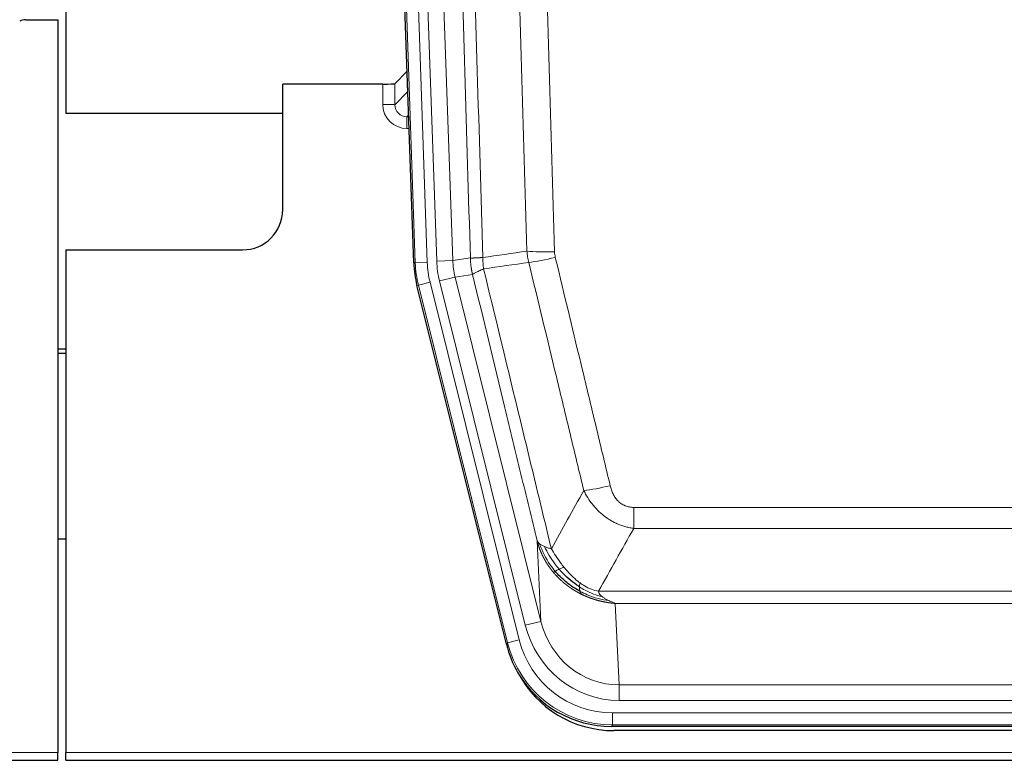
# Model space of a CAD drawing. Header units: millimetres. Extents: x 0 to 29700, y -16 to 21000.
# Tile 12 of 256: x 3577 to 3822, y 9272 to 9457. Entities that reach past the tile are written whole.
import ezdxf

# ---------------------------------------------------------------- set-up
doc = ezdxf.new("R2010")
doc.units = ezdxf.units.MM
doc.layers.add('1', color=7, linetype='Continuous', true_color=0xffffff)

msp = doc.modelspace()

# ---------------------------------------------------------------- linework, layer by layer
at = {"layer": '1', "color": 2, "linetype": 'Continuous', "lineweight": 25}
for p, q in [((3588.013, 9856.803), (3588.013, 9433.292)), ((3674.609, 9396.027), (3661.491, 9771.672)), ((3578.056, 9456.542), (3586.013, 9456.542)), ((3586.013, 9456.542), (3586.013, 9274.262)), ((3672.942, 9443.764), (3669.915, 9440.629)), ((3666.916, 9440.528), (3642.013, 9440.528)), ((3642.013, 9409.292), (3642.013, 9440.528)), ((3588.013, 9433.292), (3642.012, 9433.292)), ((3588.013, 9399.292), (3632.013, 9399.292)), ((3588.013, 9399.292), (3588.013, 9274.262)), ((3697.648, 9301.188), (3675.393, 9390.445)), ((3588.013, 9374.56), (3586.013, 9374.56)), ((3586.013, 9373.56), (3588.013, 9373.56)), ((3588.031, 9327.292), (3586.024, 9327.292)), ((3940.216, 9280.748), (3723.81, 9280.748)), ((3939.625, 9279.705), (3724.402, 9279.705)), ((3586.013, 9272.315), (3586.013, 9274.262)), ((3588.013, 9272.315), (3588.013, 9274.262)), ((3098.013, 9272.315), (3586.013, 9272.315)), ((3588.013, 9272.315), (4076.013, 9272.315))]:
    msp.add_line(p, q, dxfattribs=at)
at = {"layer": '1', "color": 4, "linetype": 'Continuous', "lineweight": 13}
for p, q in [((3674.982, 9396.08), (3661.872, 9771.523)), ((3664.866, 9771.627), (3677.977, 9396.184)), ((3667.257, 9770.685), (3680.324, 9396.514)), ((3671.249, 9770.824), (3684.316, 9396.653)), ((3666.906, 9435.48), (3666.916, 9440.528)), ((3669.915, 9440.629), (3669.904, 9435.398)), ((3669.904, 9435.398), (3673.118, 9438.726)), ((3673.324, 9432.833), (3672.897, 9432.391)), ((3672.897, 9432.391), (3672.897, 9429.471)), ((3672.897, 9432.391), (3673.339, 9432.391)), ((3672.897, 9429.471), (3673.441, 9429.471)), ((3674.609, 9396.027), (3674.982, 9396.08)), ((3677.977, 9396.184), (3674.982, 9396.08)), ((3680.324, 9396.514), (3684.316, 9396.653)), ((3684.316, 9396.653), (3688.692, 9397.268)), ((3678.674, 9391.222), (3675.767, 9390.498)), ((3678.674, 9391.222), (3700.848, 9302.288)), ((3681.021, 9391.552), (3684.897, 9392.519)), ((3702.373, 9305.914), (3681.021, 9391.552)), ((3689.249, 9393.13), (3684.897, 9392.519)), ((3684.897, 9392.519), (3706.249, 9306.881)), ((3675.767, 9390.498), (3675.393, 9390.445)), ((3697.941, 9301.563), (3675.767, 9390.498)), ((3729.342, 9329.994), (3729.342, 9335.235)), ((3729.342, 9335.235), (3934.684, 9335.235)), ((3934.684, 9329.994), (3729.342, 9329.994)), ((3706.249, 9306.881), (3705.291, 9326.936)), ((3720.61, 9314.375), (3943.416, 9314.375)), ((3724.723, 9311.345), (3725.692, 9291.066)), ((3939.303, 9311.345), (3724.723, 9311.345)), ((3702.373, 9305.914), (3706.249, 9306.881)), ((3697.648, 9301.188), (3697.941, 9301.563)), ((3700.848, 9302.288), (3697.941, 9301.563)), ((3725.692, 9287.202), (3725.692, 9291.066)), ((3725.692, 9291.066), (3938.335, 9291.066)), ((3938.335, 9287.202), (3725.692, 9287.202)), ((3724.103, 9281.123), (3724.103, 9284.119)), ((3724.103, 9284.119), (3939.923, 9284.119)), ((3724.103, 9281.123), (3723.81, 9280.748)), ((3939.923, 9281.123), (3724.103, 9281.123)), ((3098.013, 9274.262), (3586.013, 9274.262)), ((3588.013, 9274.262), (4076.013, 9274.262))]:
    msp.add_line(p, q, dxfattribs=at)
at = {"layer": '1', "color": 2, "linetype": 'Continuous', "lineweight": 25}
msp.add_arc((3632.013, 9409.292), 10, 270, 0, dxfattribs=at)
for centre, major_axis, ratio, start_param, end_param in [((3578.059, 9453.538), (0.923, -2.86), 0.9982885, 2.8298327, 3.3530369), ((3666.916, 9440.633), (-3, 0), 0.0349646, 1.5706703, 3.1078402), ((3701.629, 9396.978, 0), (26.774, 3.763), 0.9986144, 3.0370169, 3.2461684), ((3723.868, 9307.785, 0), (16.66, 21.323), 0.9977958, 2.4794378, 2.7643876), ((3724.427, 9306.721), (16.639, 21.297), 0.9990195, 2.7203481, 3.8043419), ((3723.868, 9307.785, 0), (16.66, 21.323), 0.9977958, 2.7643876, 3.8037475)]:
    msp.add_ellipse(centre, major_axis=major_axis, ratio=ratio, start_param=start_param, end_param=end_param, dxfattribs=at)
at = {"layer": '1', "color": 4, "linetype": 'Continuous', "lineweight": 13}
for centre, major_axis, ratio, start_param, end_param in [((3672.909, 9435.48), (-3.237, -5.067), 0.9977321, 5.2798208, 6.8506171), ((3666.906, 9435.402), (-3, 0.006), 0.0261769, 3.175273, 4.7124429), ((3672.909, 9435.402), (-1.726, -2.474), 0.9943829, 5.3201387, 6.890935), ((3709.646, 9399.973), (-9.996, -0.288), 0.1133347, 0.8101184, 1.5675278), ((3701.995, 9397.03), (-26.766, -3.762), 0.9989218, 6.1786096, 6.387761), ((3701.995, 9397.03, 0), (23.799, 3.345), 0.9986144, 3.0370169, 3.2461684), ((3704.342, 9397.36), (-23.799, -3.345), 0.9986144, 6.1786096, 6.387761), ((3704.342, 9397.36), (-19.844, -2.789), 0.9980617, 6.1786096, 6.387761), ((3709.834, 9398.567), (-9.719, -2.353), 0.1107863, 0.7983441, 1.5439815), ((3723.495, 9341.993), (-9.722, -2.342), 0.1329353, 0.7958322, 1.5387903), ((3725.612, 9312.049, 0), (1.185, -24.82), 0.9658521, 4.9157844, 6.2370968), ((3725.612, 9312.049), (1.001, -20.961), 0.9530564, 4.9157844, 6.2370968), ((3724.154, 9308.152), (-16.651, -21.313), 0.9982842, 5.6210305, 6.9453401), ((3724.154, 9308.152, 0), (14.809, 18.954), 0.9977958, 2.4794378, 3.8037475)]:
    msp.add_ellipse(centre, major_axis=major_axis, ratio=ratio, start_param=start_param, end_param=end_param, dxfattribs=at)
for points, knots in [([(3688.692, 9397.268), (3688.248, 9412.679), (3687.342, 9443.524), (3685.935, 9489.866), (3684.965, 9520.809), (3684.41, 9538.229), (3684.349, 9540.164), (3684.225, 9544.036), (3684.039, 9549.844), (3683.602, 9563.397), (3683.223, 9575.018), (3682.906, 9584.705), (3682.842, 9586.642), (3682.714, 9590.517), (3682.522, 9596.329), (3682.072, 9609.891), (3681.682, 9621.516), (3680.896, 9644.764), (3679.832, 9675.763), (3678.191, 9722.26), (3677.067, 9753.258), (3676.497, 9768.757)], [0, 0, 0, 0, 0.125, 0.25, 0.375, 0.375, 0.390625, 0.390625, 0.40625, 0.4375, 0.5, 0.5, 0.515625, 0.515625, 0.53125, 0.5625, 0.625, 0.625, 0.75, 0.875, 1, 1, 1, 1]), ([(3679.553, 9770.233), (3680.124, 9754.678), (3681.252, 9723.568), (3682.897, 9676.904), (3683.963, 9645.793), (3684.752, 9622.461), (3685.143, 9610.794), (3685.594, 9597.184), (3685.787, 9591.351), (3685.915, 9587.462), (3685.979, 9585.517), (3686.298, 9575.796), (3686.677, 9564.132), (3687.115, 9550.53), (3687.302, 9544.701), (3687.426, 9540.815), (3687.488, 9538.872), (3688.044, 9521.39), (3689.017, 9490.333), (3690.427, 9443.823), (3691.336, 9412.865), (3691.782, 9397.399)], [0, 0, 0, 0, 0.125, 0.25, 0.375, 0.375, 0.4375, 0.46875, 0.484375, 0.484375, 0.5, 0.5, 0.5625, 0.59375, 0.609375, 0.609375, 0.625, 0.625, 0.75, 0.875, 1, 1, 1, 1]), ([(3702.779, 9398.954), (3702.34, 9414.173), (3701.449, 9444.635), (3700.527, 9475.144), (3699.824, 9498.044), (3699.588, 9505.681), (3699.111, 9520.959), (3698.871, 9528.602), (3698.145, 9551.537), (3697.653, 9566.834), (3697.029, 9585.964), (3696.903, 9589.79), (3696.652, 9597.442), (3696.273, 9608.92), (3695.89, 9620.398), (3695.118, 9643.354), (3694.074, 9673.963), (3692.465, 9719.878), (3691.363, 9750.488), (3690.804, 9765.794)], [0, 0, 0, 0, 0.125, 0.25, 0.25, 0.3125, 0.3125, 0.375, 0.375, 0.5, 0.5, 0.53125, 0.53125, 0.5625, 0.625, 0.625, 0.75, 0.875, 1, 1, 1, 1]), ([(3697.688, 9766.137), (3698.245, 9750.813), (3699.346, 9720.164), (3700.953, 9674.192), (3701.996, 9643.545), (3702.766, 9620.56), (3703.149, 9609.068), (3703.527, 9597.575), (3703.779, 9589.914), (3703.904, 9586.083), (3704.527, 9566.929), (3705.019, 9551.613), (3705.744, 9528.649), (3705.984, 9520.997), (3706.46, 9505.7), (3706.695, 9498.054), (3707.398, 9475.125), (3708.318, 9444.577), (3709.208, 9414.077), (3709.646, 9398.839)], [0, 0, 0, 0, 0.125, 0.25, 0.375, 0.375, 0.4375, 0.46875, 0.46875, 0.5, 0.5, 0.625, 0.625, 0.6875, 0.6875, 0.75, 0.75, 0.875, 1, 1, 1, 1]), ([(3709.834, 9397.428), (3709.778, 9397.66), (3709.734, 9397.893), (3709.672, 9398.364), (3709.653, 9398.601), (3709.646, 9398.839)], [0, 0, 0, 0, 0.5, 0.5, 1, 1, 1, 1]), ([(3688.692, 9397.268), (3688.693, 9397.268), (3688.695, 9397.268), (3688.698, 9397.268), (3688.702, 9397.268), (3688.705, 9397.267), (3688.709, 9397.267), (3688.713, 9397.267), (3688.717, 9397.266), (3688.722, 9397.266), (3688.727, 9397.266), (3688.732, 9397.266), (3688.737, 9397.265), (3688.743, 9397.265), (3688.749, 9397.265), (3688.755, 9397.265), (3688.761, 9397.264), (3688.768, 9397.264), (3688.775, 9397.264), (3688.782, 9397.264), (3688.789, 9397.264), (3688.797, 9397.263), (3688.804, 9397.263), (3688.813, 9397.263), (3688.821, 9397.263), (3688.83, 9397.263), (3688.838, 9397.263), (3688.848, 9397.262), (3688.857, 9397.262), (3688.867, 9397.262), (3688.876, 9397.262), (3688.887, 9397.262), (3688.897, 9397.262), (3688.908, 9397.262), (3688.918, 9397.262), (3688.93, 9397.262), (3688.941, 9397.262), (3688.953, 9397.262), (3688.964, 9397.262), (3688.977, 9397.262), (3688.989, 9397.262), (3689.002, 9397.262), (3689.014, 9397.262), (3689.028, 9397.262), (3689.041, 9397.262), (3689.054, 9397.262), (3689.068, 9397.262), (3689.082, 9397.262), (3689.097, 9397.262), (3689.111, 9397.262), (3689.126, 9397.262), (3689.141, 9397.262), (3689.156, 9397.262), (3689.172, 9397.262), (3689.188, 9397.263), (3689.204, 9397.263), (3689.22, 9397.263), (3689.237, 9397.263), (3689.253, 9397.263), (3689.27, 9397.264), (3689.288, 9397.264), (3689.305, 9397.264), (3689.323, 9397.264), (3689.341, 9397.265), (3689.359, 9397.265), (3689.377, 9397.265), (3689.396, 9397.265), (3689.415, 9397.266), (3689.434, 9397.266), (3689.453, 9397.266), (3689.473, 9397.267), (3689.493, 9397.267), (3689.513, 9397.268), (3689.533, 9397.268), (3689.554, 9397.268), (3689.575, 9397.269), (3689.602, 9397.269), (3689.636, 9397.27), (3689.676, 9397.271), (3689.718, 9397.272), (3689.76, 9397.274), (3689.804, 9397.275), (3689.848, 9397.276), (3689.892, 9397.278), (3689.938, 9397.28), (3689.984, 9397.282), (3690.032, 9397.284), (3690.079, 9397.286), (3690.128, 9397.288), (3690.178, 9397.29), (3690.228, 9397.292), (3690.279, 9397.295), (3690.33, 9397.298), (3690.383, 9397.3), (3690.436, 9397.303), (3690.49, 9397.306), (3690.544, 9397.309), (3690.6, 9397.313), (3690.656, 9397.316), (3690.713, 9397.32), (3690.77, 9397.323), (3690.828, 9397.327), (3690.887, 9397.331), (3690.947, 9397.335), (3691.007, 9397.339), (3691.068, 9397.343), (3691.13, 9397.348), (3691.192, 9397.352), (3691.255, 9397.357), (3691.319, 9397.362), (3691.383, 9397.367), (3691.448, 9397.372), (3691.513, 9397.377), (3691.579, 9397.382), (3691.646, 9397.388), (3691.714, 9397.393), (3691.759, 9397.397), (3691.782, 9397.399)], [0, 0, 0, 0, 0.0066687, 0.0133374, 0.0200061, 0.0266746, 0.0333432, 0.0400116, 0.0466801, 0.0533484, 0.0600168, 0.066685, 0.0733532, 0.0800214, 0.0866895, 0.0933575, 0.1000255, 0.1066935, 0.1133614, 0.1200292, 0.126697, 0.1333647, 0.1400324, 0.1467001, 0.1533676, 0.1600352, 0.1667026, 0.1733701, 0.1800374, 0.1867047, 0.193372, 0.2000392, 0.2067064, 0.2133735, 0.2200405, 0.2267075, 0.2333745, 0.2400414, 0.2467082, 0.253375, 0.2600418, 0.2667085, 0.2733751, 0.2800417, 0.2867082, 0.2933747, 0.3000412, 0.3067075, 0.3133739, 0.3200401, 0.3267064, 0.3333725, 0.3400387, 0.3467047, 0.3533708, 0.3600367, 0.3667026, 0.3733685, 0.3800343, 0.3867001, 0.3933658, 0.4000315, 0.4066971, 0.4133626, 0.4200281, 0.4266936, 0.433359, 0.4400243, 0.4466896, 0.4533549, 0.4600201, 0.4666852, 0.4733503, 0.4800154, 0.4866804, 0.4933453, 0.5000102, 0.5125098, 0.5250093, 0.5375088, 0.5500082, 0.5625077, 0.5750071, 0.5875066, 0.600006, 0.6125054, 0.6250049, 0.6375043, 0.6500037, 0.6625032, 0.6750026, 0.6875021, 0.7000016, 0.7125011, 0.7250006, 0.7375001, 0.7499997, 0.7624993, 0.7749989, 0.7874985, 0.7999982, 0.812498, 0.8249977, 0.8374975, 0.8499974, 0.8624973, 0.8749972, 0.8874972, 0.8999973, 0.9124974, 0.9249976, 0.9374978, 0.9499981, 0.9624985, 0.9749989, 0.9874994, 1, 1, 1, 1]), ([(3689.249, 9393.13), (3689.244, 9393.151), (3689.233, 9393.193), (3689.218, 9393.257), (3689.203, 9393.323), (3689.188, 9393.389), (3689.173, 9393.457), (3689.157, 9393.526), (3689.142, 9393.597), (3689.126, 9393.669), (3689.111, 9393.742), (3689.096, 9393.816), (3689.08, 9393.892), (3689.065, 9393.969), (3689.05, 9394.047), (3689.034, 9394.126), (3689.019, 9394.207), (3689.004, 9394.289), (3688.989, 9394.373), (3688.975, 9394.457), (3688.96, 9394.543), (3688.946, 9394.631), (3688.931, 9394.719), (3688.917, 9394.809), (3688.904, 9394.901), (3688.89, 9394.993), (3688.877, 9395.087), (3688.856, 9395.238), (3688.83, 9395.44), (3688.801, 9395.687), (3688.778, 9395.916), (3688.758, 9396.128), (3688.743, 9396.321), (3688.73, 9396.496), (3688.72, 9396.654), (3688.712, 9396.793), (3688.706, 9396.915), (3688.701, 9397.018), (3688.698, 9397.103), (3688.696, 9397.17), (3688.694, 9397.219), (3688.693, 9397.25), (3688.693, 9397.264), (3688.692, 9397.268)], [0, 0, 0, 0, 0.0155037, 0.0313049, 0.0474035, 0.0637997, 0.0804935, 0.097485, 0.1147743, 0.1323613, 0.1502462, 0.1684289, 0.1869096, 0.2056883, 0.224765, 0.2441397, 0.2638126, 0.2837835, 0.3040527, 0.32462, 0.3454856, 0.3666494, 0.3881116, 0.409872, 0.4319308, 0.454288, 0.4769435, 0.4998975, 0.5635611, 0.6228928, 0.6778927, 0.7285606, 0.7748966, 0.8169007, 0.8545729, 0.8879131, 0.9169214, 0.9415977, 0.9619421, 0.9779545, 0.989635, 0.9969835, 1, 1, 1, 1]), ([(3691.994, 9394.565), (3691.919, 9395.031), (3691.876, 9395.5), (3691.818, 9396.446), (3691.803, 9396.921), (3691.782, 9397.399)], [0, 0, 0, 0, 0.5, 0.5, 1, 1, 1, 1]), ([(3716.915, 9339.431), (3715.779, 9344.152), (3714.643, 9348.874), (3712.368, 9358.322), (3711.229, 9363.048), (3707.81, 9377.229), (3705.526, 9386.689), (3703.237, 9396.154)], [0, 0, 0, 0, 0.25, 0.25, 0.5, 0.5, 1, 1, 1, 1]), ([(3709.834, 9397.428), (3712.119, 9387.95), (3714.4, 9378.477), (3717.816, 9364.276), (3718.953, 9359.544), (3721.226, 9350.083), (3722.361, 9345.353), (3723.495, 9340.626)], [0, 0, 0, 0, 0.5, 0.5, 0.75, 0.75, 1, 1, 1, 1]), ([(3689.249, 9393.13), (3689.27, 9393.181), (3689.348, 9393.248), (3689.611, 9393.414), (3689.797, 9393.515), (3690.268, 9393.751), (3690.554, 9393.888), (3691.212, 9394.198), (3691.585, 9394.372), (3691.994, 9394.565)], [0, 0, 0, 0, 0.25, 0.25, 0.5, 0.5, 0.75, 0.75, 1, 1, 1, 1]), ([(3691.994, 9394.565), (3694.816, 9382.94), (3697.632, 9371.324), (3701.845, 9353.913), (3703.248, 9348.111), (3706.05, 9336.513), (3707.45, 9330.716), (3708.848, 9324.922)], [0, 0, 0, 0, 0.5, 0.5, 0.75, 0.75, 1, 1, 1, 1]), ([(3705.291, 9326.936), (3703.96, 9332.444), (3702.628, 9337.954), (3699.96, 9348.978), (3698.625, 9354.492), (3694.614, 9371.042), (3691.934, 9382.082), (3689.249, 9393.13)], [0, 0, 0, 0, 0.25, 0.25, 0.5, 0.5, 1, 1, 1, 1]), ([(3729.342, 9329.994), (3729.007, 9330.043), (3728.674, 9330.102), (3728.011, 9330.241), (3727.682, 9330.32), (3726.707, 9330.591), (3726.069, 9330.813), (3725.366, 9331.11), (3725.288, 9331.143), (3725.133, 9331.212), (3725.056, 9331.247), (3724.824, 9331.354), (3724.671, 9331.428), (3724.217, 9331.656), (3723.622, 9331.98), (3723.049, 9332.341), (3722.628, 9332.627), (3722.419, 9332.773), (3722.214, 9332.924), (3722.077, 9333.026), (3722.01, 9333.078), (3721.404, 9333.547), (3720.896, 9333.996), (3720.177, 9334.712), (3719.944, 9334.959), (3719.606, 9335.339), (3719.495, 9335.467), (3719.276, 9335.728), (3719.169, 9335.86), (3718.642, 9336.527), (3718.253, 9337.081), (3717.539, 9338.228), (3717.212, 9338.821), (3716.915, 9339.431)], [0, 0, 0, 0, 0.0625, 0.0625, 0.125, 0.125, 0.25, 0.25, 0.265625, 0.265625, 0.28125, 0.28125, 0.3125, 0.3125, 0.375, 0.4375, 0.4375, 0.46875, 0.484375, 0.484375, 0.5, 0.5, 0.625, 0.625, 0.6875, 0.6875, 0.71875, 0.71875, 0.75, 0.75, 0.875, 0.875, 1, 1, 1, 1]), ([(3729.342, 9335.235), (3729.159, 9335.235), (3728.977, 9335.243), (3728.613, 9335.275), (3728.433, 9335.299), (3728.078, 9335.364), (3727.902, 9335.405), (3727.556, 9335.505), (3727.385, 9335.564), (3727.174, 9335.649), (3727.132, 9335.667), (3727.048, 9335.703), (3726.924, 9335.759), (3726.802, 9335.82), (3726.563, 9335.948), (3726.256, 9336.134), (3725.968, 9336.351), (3725.795, 9336.496), (3725.761, 9336.526), (3725.693, 9336.586), (3725.659, 9336.616), (3725.559, 9336.709), (3725.494, 9336.772), (3725.305, 9336.966), (3725.185, 9337.1), (3724.959, 9337.377), (3724.852, 9337.52), (3724.649, 9337.816), (3724.553, 9337.968), (3724.44, 9338.162), (3724.418, 9338.202), (3724.374, 9338.281), (3724.353, 9338.32), (3724.289, 9338.44), (3724.248, 9338.52), (3724.129, 9338.762), (3724.056, 9338.926), (3723.919, 9339.257), (3723.855, 9339.424), (3723.678, 9339.931), (3723.579, 9340.276), (3723.495, 9340.626)], [0, 0, 0, 0, 0.0625, 0.0625, 0.125, 0.125, 0.1875, 0.1875, 0.25, 0.25, 0.265625, 0.265625, 0.28125, 0.3125, 0.3125, 0.375, 0.4375, 0.4375, 0.453125, 0.453125, 0.46875, 0.46875, 0.5, 0.5, 0.5625, 0.5625, 0.625, 0.625, 0.6875, 0.6875, 0.703125, 0.703125, 0.71875, 0.71875, 0.75, 0.75, 0.8125, 0.8125, 0.875, 0.875, 1, 1, 1, 1]), ([(3709.323, 9319.109), (3709.311, 9319.123), (3709.288, 9319.151), (3709.253, 9319.193), (3709.218, 9319.236), (3709.182, 9319.28), (3709.146, 9319.325), (3709.109, 9319.37), (3709.072, 9319.416), (3709.035, 9319.463), (3708.997, 9319.51), (3708.959, 9319.558), (3708.921, 9319.607), (3708.882, 9319.657), (3708.843, 9319.707), (3708.803, 9319.758), (3708.763, 9319.81), (3708.723, 9319.863), (3708.683, 9319.917), (3708.642, 9319.971), (3708.601, 9320.026), (3708.56, 9320.082), (3708.518, 9320.139), (3708.476, 9320.196), (3708.434, 9320.254), (3708.392, 9320.314), (3708.349, 9320.373), (3708.306, 9320.434), (3708.263, 9320.496), (3708.219, 9320.558), (3708.176, 9320.621), (3708.132, 9320.685), (3708.088, 9320.75), (3708.044, 9320.816), (3707.999, 9320.882), (3707.955, 9320.95), (3707.91, 9321.018), (3707.865, 9321.087), (3707.82, 9321.157), (3707.774, 9321.228), (3707.729, 9321.299), (3707.683, 9321.372), (3707.638, 9321.445), (3707.592, 9321.52), (3707.546, 9321.595), (3707.5, 9321.671), (3707.454, 9321.748), (3707.408, 9321.826), (3707.362, 9321.905), (3707.316, 9321.985), (3707.27, 9322.065), (3707.223, 9322.147), (3707.177, 9322.229), (3707.131, 9322.313), (3707.085, 9322.397), (3707.039, 9322.482), (3706.992, 9322.568), (3706.946, 9322.655), (3706.9, 9322.743), (3706.854, 9322.832), (3706.808, 9322.922), (3706.762, 9323.013), (3706.717, 9323.105), (3706.671, 9323.198), (3706.626, 9323.291), (3706.58, 9323.386), (3706.535, 9323.482), (3706.49, 9323.578), (3706.445, 9323.676), (3706.401, 9323.775), (3706.356, 9323.874), (3706.312, 9323.975), (3706.268, 9324.076), (3706.225, 9324.179), (3706.181, 9324.282), (3706.138, 9324.387), (3706.095, 9324.492), (3706.053, 9324.598), (3706.011, 9324.706), (3705.969, 9324.814), (3705.927, 9324.924), (3705.886, 9325.034), (3705.845, 9325.145), (3705.805, 9325.258), (3705.765, 9325.371), (3705.726, 9325.486), (3705.687, 9325.601), (3705.648, 9325.717), (3705.61, 9325.835), (3705.572, 9325.953), (3705.535, 9326.072), (3705.499, 9326.193), (3705.463, 9326.314), (3705.427, 9326.437), (3705.392, 9326.56), (3705.358, 9326.684), (3705.324, 9326.81), (3705.302, 9326.894), (3705.291, 9326.936)], [0, 0, 0, 0, 0.0060657, 0.012223, 0.0184718, 0.0248123, 0.0312443, 0.0377679, 0.0443831, 0.0510899, 0.0578883, 0.0647782, 0.0717598, 0.0788329, 0.0859977, 0.093254, 0.1006019, 0.1080414, 0.1155725, 0.1231952, 0.1309095, 0.1387154, 0.1466129, 0.1546019, 0.1626826, 0.1708549, 0.1791188, 0.1874742, 0.1959213, 0.20446, 0.2130903, 0.2218121, 0.2306256, 0.2395307, 0.2485274, 0.2576156, 0.2667955, 0.276067, 0.2854301, 0.2948848, 0.3044311, 0.314069, 0.3237985, 0.3336196, 0.3435324, 0.3535367, 0.3636326, 0.3738202, 0.3840993, 0.3944701, 0.4049324, 0.4154864, 0.426132, 0.4368691, 0.4476979, 0.4586183, 0.4696303, 0.480734, 0.4919292, 0.503216, 0.5145945, 0.5260645, 0.5376262, 0.5492795, 0.5610244, 0.5728609, 0.584789, 0.5968087, 0.60892, 0.621123, 0.6334175, 0.6458037, 0.6582815, 0.6708509, 0.6835119, 0.6962645, 0.7091087, 0.7220445, 0.735072, 0.748191, 0.7614017, 0.774704, 0.7880979, 0.8015834, 0.8151605, 0.8288293, 0.8425896, 0.8564416, 0.8703852, 0.8844204, 0.8985472, 0.9127656, 0.9270756, 0.9414773, 0.9559705, 0.9705554, 0.9852319, 1, 1, 1, 1]), ([(3705.291, 9326.936), (3705.348, 9326.793), (3705.431, 9326.656), (3705.644, 9326.394), (3705.775, 9326.27), (3705.93, 9326.153)], [0, 0, 0, 0, 0.5, 0.5, 1, 1, 1, 1]), ([(3709.813, 9319.339), (3709.378, 9319.85), (3708.968, 9320.379), (3707.438, 9322.561), (3706.543, 9324.34), (3705.93, 9326.153)], [0, 0, 0, 0, 0.25, 0.25, 1, 1, 1, 1]), ([(3705.93, 9326.153), (3706.087, 9326.028), (3706.267, 9325.909), (3706.671, 9325.685), (3706.895, 9325.579), (3707.141, 9325.481)], [0, 0, 0, 0, 0.5, 0.5, 1, 1, 1, 1]), ([(3710.799, 9319.866), (3710.427, 9320.298), (3710.071, 9320.743), (3708.71, 9322.561), (3707.839, 9324.016), (3707.141, 9325.481)], [0, 0, 0, 0, 0.25, 0.25, 1, 1, 1, 1]), ([(3707.141, 9325.481), (3707.387, 9325.375), (3707.653, 9325.275), (3708.223, 9325.088), (3708.527, 9325.002), (3708.848, 9324.922)], [0, 0, 0, 0, 0.5, 0.5, 1, 1, 1, 1]), ([(3712.023, 9320.315), (3711.724, 9320.685), (3711.434, 9321.063), (3710.307, 9322.593), (3709.541, 9323.782), (3708.848, 9324.922)], [0, 0, 0, 0, 0.25, 0.25, 1, 1, 1, 1]), ([(3709.813, 9319.339), (3709.844, 9319.356), (3709.876, 9319.374), (3710.011, 9319.449), (3710.124, 9319.512), (3710.373, 9319.648), (3710.509, 9319.721), (3710.701, 9319.818), (3710.749, 9319.842), (3710.799, 9319.866)], [0, 0, 0, 0, 0.125, 0.125, 0.5, 0.5, 0.875, 0.875, 1, 1, 1, 1]), ([(3710.799, 9319.866), (3710.898, 9319.915), (3710.999, 9319.962), (3711.256, 9320.076), (3711.413, 9320.14), (3711.724, 9320.247), (3711.877, 9320.29), (3712.023, 9320.315)], [0, 0, 0, 0, 0.25, 0.25, 0.625, 0.625, 1, 1, 1, 1]), ([(3715.992, 9316.437), (3715.812, 9316.567), (3715.634, 9316.703), (3714.927, 9317.262), (3714.412, 9317.721), (3713.418, 9318.702), (3712.938, 9319.224), (3712.324, 9319.947), (3712.173, 9320.13), (3712.023, 9320.315)], [0, 0, 0, 0, 0.125, 0.125, 0.5, 0.5, 0.875, 0.875, 1, 1, 1, 1]), ([(3709.323, 9319.109), (3709.359, 9319.116), (3709.401, 9319.13), (3709.507, 9319.176), (3709.569, 9319.207), (3709.695, 9319.274), (3709.751, 9319.305), (3709.813, 9319.339)], [0, 0, 0, 0, 0.375, 0.375, 0.75, 0.75, 1, 1, 1, 1]), ([(3716.326, 9313.627), (3716.304, 9313.638), (3716.26, 9313.659), (3716.194, 9313.692), (3716.128, 9313.725), (3716.062, 9313.759), (3715.996, 9313.793), (3715.93, 9313.827), (3715.863, 9313.861), (3715.797, 9313.896), (3715.731, 9313.931), (3715.664, 9313.966), (3715.598, 9314.002), (3715.531, 9314.038), (3715.465, 9314.075), (3715.398, 9314.111), (3715.332, 9314.148), (3715.265, 9314.186), (3715.198, 9314.223), (3715.131, 9314.261), (3715.065, 9314.3), (3714.998, 9314.338), (3714.931, 9314.377), (3714.864, 9314.417), (3714.797, 9314.456), (3714.73, 9314.496), (3714.663, 9314.536), (3714.596, 9314.577), (3714.529, 9314.618), (3714.462, 9314.66), (3714.395, 9314.701), (3714.328, 9314.743), (3714.261, 9314.786), (3714.194, 9314.828), (3714.127, 9314.871), (3714.059, 9314.915), (3713.992, 9314.959), (3713.925, 9315.003), (3713.858, 9315.047), (3713.791, 9315.092), (3713.724, 9315.137), (3713.657, 9315.183), (3713.59, 9315.229), (3713.523, 9315.275), (3713.456, 9315.322), (3713.389, 9315.369), (3713.322, 9315.416), (3713.255, 9315.464), (3713.188, 9315.512), (3713.121, 9315.561), (3713.054, 9315.609), (3712.987, 9315.659), (3712.92, 9315.708), (3712.853, 9315.758), (3712.787, 9315.809), (3712.72, 9315.859), (3712.653, 9315.91), (3712.587, 9315.962), (3712.52, 9316.014), (3712.454, 9316.066), (3712.387, 9316.119), (3712.321, 9316.172), (3712.255, 9316.225), (3712.188, 9316.279), (3712.122, 9316.333), (3712.056, 9316.387), (3711.99, 9316.442), (3711.924, 9316.498), (3711.858, 9316.553), (3711.792, 9316.61), (3711.727, 9316.666), (3711.661, 9316.723), (3711.595, 9316.78), (3711.53, 9316.838), (3711.465, 9316.896), (3711.399, 9316.954), (3711.334, 9317.013), (3711.269, 9317.072), (3711.204, 9317.132), (3711.14, 9317.192), (3711.075, 9317.252), (3711.01, 9317.313), (3710.946, 9317.375), (3710.882, 9317.436), (3710.817, 9317.498), (3710.753, 9317.561), (3710.689, 9317.624), (3710.625, 9317.687), (3710.562, 9317.75), (3710.498, 9317.814), (3710.435, 9317.879), (3710.372, 9317.944), (3710.309, 9318.009), (3710.246, 9318.075), (3710.183, 9318.141), (3710.12, 9318.207), (3710.058, 9318.274), (3709.996, 9318.342), (3709.934, 9318.409), (3709.872, 9318.478), (3709.81, 9318.546), (3709.748, 9318.615), (3709.687, 9318.684), (3709.626, 9318.754), (3709.565, 9318.824), (3709.504, 9318.895), (3709.443, 9318.966), (3709.383, 9319.037), (3709.343, 9319.085), (3709.323, 9319.109)], [0, 0, 0, 0, 0.0082024, 0.0164263, 0.0246716, 0.0329384, 0.0412265, 0.0495362, 0.0578672, 0.0662198, 0.0745938, 0.0829892, 0.0914062, 0.0998446, 0.1083045, 0.1167859, 0.1252887, 0.1338131, 0.1423589, 0.1509263, 0.1595151, 0.1681255, 0.1767574, 0.1854108, 0.1940858, 0.2027822, 0.2115002, 0.2202398, 0.2290008, 0.2377835, 0.2465876, 0.2554134, 0.2642606, 0.2731295, 0.2820199, 0.2909319, 0.2998654, 0.3088206, 0.3177973, 0.3267956, 0.3358154, 0.3448569, 0.35392, 0.3630047, 0.3721109, 0.3812388, 0.3903883, 0.3995594, 0.4087522, 0.4179665, 0.4272025, 0.4364601, 0.4457393, 0.4550402, 0.4643627, 0.4737069, 0.4830727, 0.4924601, 0.5018692, 0.5113, 0.5207524, 0.5302265, 0.5397222, 0.5492397, 0.5587788, 0.5683395, 0.577922, 0.5875261, 0.5971519, 0.6067994, 0.6164686, 0.6261595, 0.6358721, 0.6456064, 0.6553624, 0.6651401, 0.6749395, 0.6847606, 0.6946034, 0.704468, 0.7143542, 0.7242622, 0.734192, 0.7441434, 0.7541166, 0.7641115, 0.7741282, 0.7841666, 0.7942268, 0.8043087, 0.8144123, 0.8245377, 0.8346848, 0.8448538, 0.8550444, 0.8652568, 0.875491, 0.885747, 0.8960247, 0.9063242, 0.9166455, 0.9269886, 0.9373534, 0.9477401, 0.9581485, 0.9685787, 0.9790306, 0.9895044, 1, 1, 1, 1]), ([(3715.842, 9315.455), (3715.841, 9315.553), (3715.842, 9315.65), (3715.856, 9315.884), (3715.872, 9316.018), (3715.92, 9316.255), (3715.952, 9316.358), (3715.992, 9316.437)], [0, 0, 0, 0, 0.25, 0.25, 0.625, 0.625, 1, 1, 1, 1]), ([(3716.011, 9314.339), (3715.999, 9314.379), (3715.987, 9314.42), (3715.943, 9314.59), (3715.914, 9314.726), (3715.87, 9315.01), (3715.855, 9315.159), (3715.845, 9315.357), (3715.843, 9315.406), (3715.842, 9315.455)], [0, 0, 0, 0, 0.125, 0.125, 0.5, 0.5, 0.875, 0.875, 1, 1, 1, 1]), ([(3721.481, 9313.037), (3720.071, 9313.357), (3718.634, 9313.898), (3716.764, 9314.892), (3716.3, 9315.163), (3715.842, 9315.455)], [0, 0, 0, 0, 0.75, 0.75, 1, 1, 1, 1]), ([(3720.61, 9314.375), (3719.39, 9314.588), (3718.214, 9315.053), (3716.72, 9315.934), (3716.353, 9316.176), (3715.992, 9316.437)], [0, 0, 0, 0, 0.75, 0.75, 1, 1, 1, 1]), ([(3716.326, 9313.627), (3716.292, 9313.685), (3716.253, 9313.754), (3716.171, 9313.916), (3716.128, 9314.009), (3716.061, 9314.183), (3716.035, 9314.259), (3716.011, 9314.339)], [0, 0, 0, 0, 0.375, 0.375, 0.75, 0.75, 1, 1, 1, 1]), ([(3723.152, 9312.037), (3721.38, 9312.26), (3719.55, 9312.742), (3717.177, 9313.748), (3716.589, 9314.029), (3716.011, 9314.339)], [0, 0, 0, 0, 0.75, 0.75, 1, 1, 1, 1]), ([(3724.723, 9311.345), (3724.701, 9311.347), (3724.657, 9311.35), (3724.59, 9311.356), (3724.524, 9311.361), (3724.457, 9311.367), (3724.39, 9311.373), (3724.324, 9311.379), (3724.257, 9311.385), (3724.19, 9311.392), (3724.122, 9311.399), (3724.055, 9311.406), (3723.988, 9311.413), (3723.92, 9311.42), (3723.853, 9311.428), (3723.785, 9311.435), (3723.717, 9311.443), (3723.649, 9311.452), (3723.581, 9311.46), (3723.513, 9311.469), (3723.445, 9311.477), (3723.377, 9311.487), (3723.308, 9311.496), (3723.24, 9311.505), (3723.171, 9311.515), (3723.103, 9311.525), (3723.034, 9311.535), (3722.965, 9311.546), (3722.896, 9311.556), (3722.827, 9311.567), (3722.758, 9311.578), (3722.689, 9311.589), (3722.62, 9311.601), (3722.55, 9311.613), (3722.481, 9311.625), (3722.412, 9311.637), (3722.342, 9311.649), (3722.272, 9311.662), (3722.203, 9311.675), (3722.133, 9311.688), (3722.063, 9311.702), (3721.993, 9311.715), (3721.923, 9311.729), (3721.853, 9311.743), (3721.782, 9311.758), (3721.712, 9311.772), (3721.642, 9311.787), (3721.571, 9311.802), (3721.501, 9311.818), (3721.43, 9311.833), (3721.36, 9311.849), (3721.289, 9311.865), (3721.218, 9311.881), (3721.148, 9311.898), (3721.077, 9311.915), (3721.006, 9311.932), (3720.935, 9311.949), (3720.864, 9311.967), (3720.793, 9311.985), (3720.722, 9312.003), (3720.65, 9312.021), (3720.579, 9312.04), (3720.508, 9312.059), (3720.436, 9312.078), (3720.365, 9312.097), (3720.293, 9312.117), (3720.222, 9312.137), (3720.15, 9312.157), (3720.079, 9312.177), (3720.007, 9312.198), (3719.935, 9312.219), (3719.864, 9312.24), (3719.792, 9312.262), (3719.72, 9312.284), (3719.648, 9312.306), (3719.576, 9312.328), (3719.504, 9312.35), (3719.432, 9312.373), (3719.36, 9312.397), (3719.288, 9312.42), (3719.216, 9312.444), (3719.144, 9312.468), (3719.072, 9312.492), (3719, 9312.516), (3718.928, 9312.541), (3718.856, 9312.566), (3718.783, 9312.592), (3718.711, 9312.617), (3718.639, 9312.643), (3718.567, 9312.669), (3718.494, 9312.696), (3718.422, 9312.723), (3718.35, 9312.75), (3718.277, 9312.777), (3718.205, 9312.805), (3718.133, 9312.833), (3718.06, 9312.861), (3717.988, 9312.889), (3717.916, 9312.918), (3717.843, 9312.947), (3717.771, 9312.977), (3717.699, 9313.006), (3717.626, 9313.036), (3717.554, 9313.066), (3717.482, 9313.097), (3717.409, 9313.128), (3717.337, 9313.159), (3717.264, 9313.19), (3717.192, 9313.222), (3717.12, 9313.254), (3717.048, 9313.287), (3716.975, 9313.319), (3716.903, 9313.352), (3716.831, 9313.385), (3716.758, 9313.419), (3716.686, 9313.453), (3716.614, 9313.487), (3716.542, 9313.521), (3716.47, 9313.556), (3716.398, 9313.591), (3716.35, 9313.615), (3716.326, 9313.627)], [0, 0, 0, 0, 0.007775, 0.0155603, 0.0233558, 0.0311618, 0.038978, 0.0468046, 0.0546416, 0.0624889, 0.0703466, 0.0782147, 0.0860931, 0.093982, 0.1018813, 0.109791, 0.1177112, 0.1256417, 0.1335828, 0.1415343, 0.1494962, 0.1574687, 0.1654516, 0.173445, 0.1814489, 0.1894634, 0.1974883, 0.2055238, 0.2135699, 0.2216264, 0.2296936, 0.2377713, 0.2458596, 0.2539585, 0.2620679, 0.270188, 0.2783187, 0.28646, 0.2946119, 0.3027745, 0.3109477, 0.3191316, 0.3273261, 0.3355314, 0.3437472, 0.3519738, 0.3602111, 0.3684591, 0.3767178, 0.3849872, 0.3932673, 0.4015582, 0.4098598, 0.4181722, 0.4264954, 0.4348293, 0.443174, 0.4515295, 0.4598958, 0.4682728, 0.4766607, 0.4850594, 0.493469, 0.5018893, 0.5103206, 0.5187626, 0.5272155, 0.5356793, 0.544154, 0.5526395, 0.561136, 0.5696433, 0.5781615, 0.5866906, 0.5952307, 0.6037817, 0.6123436, 0.6209165, 0.6295003, 0.638095, 0.6467007, 0.6553174, 0.6639451, 0.6725838, 0.6812334, 0.6898941, 0.6985657, 0.7072484, 0.7159421, 0.7246468, 0.7333625, 0.7420893, 0.7508272, 0.759576, 0.768336, 0.777107, 0.7858891, 0.7946823, 0.8034866, 0.812302, 0.8211284, 0.829966, 0.8388147, 0.8476746, 0.8565455, 0.8654276, 0.8743209, 0.8832252, 0.8921408, 0.9010675, 0.9100054, 0.9189544, 0.9279147, 0.9368861, 0.9458688, 0.9548626, 0.9638676, 0.9728839, 0.9819114, 0.9909501, 1, 1, 1, 1]), ([(3721.481, 9313.037), (3721.363, 9313.134), (3721.253, 9313.234), (3721.004, 9313.493), (3720.879, 9313.657), (3720.693, 9314.002), (3720.632, 9314.184), (3720.61, 9314.375)], [0, 0, 0, 0, 0.25, 0.25, 0.625, 0.625, 1, 1, 1, 1]), ([(3723.152, 9312.037), (3723.079, 9312.072), (3723.005, 9312.108), (3722.708, 9312.256), (3722.487, 9312.373), (3722.059, 9312.623), (3721.854, 9312.755), (3721.602, 9312.941), (3721.54, 9312.989), (3721.481, 9313.037)], [0, 0, 0, 0, 0.125, 0.125, 0.5, 0.5, 0.875, 0.875, 1, 1, 1, 1]), ([(3724.723, 9311.345), (3724.571, 9311.411), (3724.395, 9311.485), (3724.012, 9311.649), (3723.804, 9311.738), (3723.447, 9311.899), (3723.3, 9311.966), (3723.152, 9312.037)], [0, 0, 0, 0, 0.375, 0.375, 0.75, 0.75, 1, 1, 1, 1])]:
    msp.add_open_spline(points, degree=3, knots=knots, dxfattribs=at)
for points in [[(3691.782, 9397.399), (3695.447, 9397.919), (3699.112, 9398.438), (3702.779, 9398.954)], [(3703.237, 9396.154), (3703.125, 9396.614), (3702.936, 9397.54), (3702.819, 9398.48), (3702.779, 9398.954)], [(3703.237, 9396.154), (3699.489, 9395.627), (3695.741, 9395.097), (3691.994, 9394.565)], [(3708.848, 9324.922), (3711.522, 9329.763), (3714.211, 9334.599), (3716.915, 9339.431)], [(3729.342, 9329.994), (3726.414, 9324.793), (3723.503, 9319.587), (3720.61, 9314.375)]]:
    msp.add_open_spline(points, degree=3, dxfattribs=at)
at = {"layer": '1', "color": 2, "linetype": 'Continuous', "lineweight": 25}
for points in [[(3715.842, 9315.455), (3715.613, 9315.601), (3715.386, 9315.752), (3714.485, 9316.379), (3713.825, 9316.894), (3712.556, 9318.006), (3711.946, 9318.601), (3711.174, 9319.438), (3710.985, 9319.65), (3710.799, 9319.866)], [(3716.011, 9314.339), (3715.722, 9314.494), (3715.436, 9314.657), (3714.302, 9315.334), (3713.478, 9315.907), (3711.914, 9317.166), (3711.172, 9317.854), (3710.254, 9318.834), (3710.03, 9319.084), (3709.813, 9319.339)]]:
    msp.add_open_spline(points, degree=3, knots=[0, 0, 0, 0, 0.125, 0.125, 0.5, 0.5, 0.875, 0.875, 1, 1, 1, 1], dxfattribs=at)

doc.saveas('drawing.dxf')
